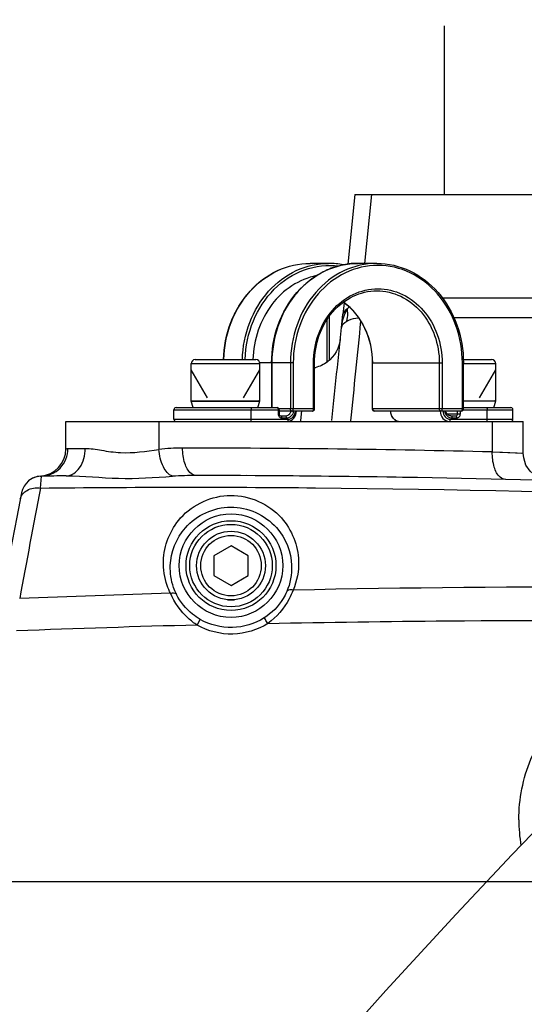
# Model space of a CAD drawing. Header units: millimetres. Extents: x 0 to 11890, y 0 to 8410.
# Tile 120 of 137: x 7379 to 7452, y 6648 to 6791. Entities that reach past the tile are written whole.
import ezdxf

# ---------------------------------------------------------------- set-up
doc = ezdxf.new("R2010")
doc.units = ezdxf.units.MM
doc.header["$LTSCALE"] = 653.95
doc.linetypes.add('CENTER', pattern=[0.6, 0.375, -0.075, 0.075, -0.075])
doc.layers.get('0').update_dxf_attribs({"linetype": 'CONTINUOUS'})
for name, color, linetype in [('204102000001_DXF_AXIS', 7, 'CONTINUOUS'), ('304102000018DXF_CONTINUOUS_LINE', 7, 'CONTINUOUS'), ('304102000019DXF_CONTINUOUS_LINE', 7, 'CONTINUOUS'), ('304104000697DXF_CONTINUOUS_LINE', 7, 'CONTINUOUS'), ('304109000014DXF_CONTINUOUS_LINE', 7, 'CONTINUOUS'), ('501023000078DXF_CONTINUOUS_LINE', 7, 'CONTINUOUS'), ('501023000089DXF_CONTINUOUS_LINE', 7, 'CONTINUOUS'), ('504021000002DXF_CONTINUOUS_LINE', 7, 'CONTINUOUS'), ('604006000006DXF_CONTINUOUS_LINE', 7, 'CONTINUOUS'), ('626001000001DXF_CONTINUOUS_LINE', 7, 'CONTINUOUS'), ('QJR6-2000HBUDXF_CONTINUOUS_LINE', 7, 'CONTINUOUS'), ('ZUIDAYUNDONGDXF_CONTINUOUS_LINE', 7, 'CONTINUOUS'), ('ZUIDAYUNDONGFANWEIDXF_DIMENSION', 7, 'CONTINUOUS')]:
    doc.layers.add(name, color=color, linetype=linetype)
doc.styles.get("Standard").update_dxf_attribs({"font": 'txt', "width": 0.7})
doc.dimstyles.new('DIMSTYLE_2', dxfattribs={"dimtxt": 120, "dimasz": 60, "dimexe": 1, "dimexo": 0, "dimgap": 3, "dimtad": 1, "dimdsep": 46, "dimtxsty": 'Standard', "dimblk": '_FILLED', "dimblk1": '_FILLED', "dimblk2": '_FILLED', "dimcen": 0.09, "dimclrt": 5, "dimazin": 2, "dimtp": 1.2, "dimtm": 1.2, "dimtfac": 1, "dimtofl": 0, "dimtmove": 0, "dimatfit": 3, "dimldrblk": '_FILLED', "dimfxl": 0, "dimtolj": 1, "dimarcsym": 0})
doc.dimstyles.new('DIMSTYLE_3', dxfattribs={"dimtxt": 120, "dimasz": 60, "dimexe": 1, "dimexo": 0, "dimgap": 3, "dimtad": 1, "dimdsep": 46, "dimtxsty": 'Standard', "dimblk": '_FILLED', "dimblk1": '_FILLED', "dimblk2": '_FILLED', "dimcen": 0.09, "dimclrt": 5, "dimazin": 2, "dimtp": 0.5, "dimtm": 0.5, "dimtfac": 1, "dimtofl": 0, "dimtmove": 0, "dimatfit": 3, "dimldrblk": '_FILLED', "dimfxl": 0, "dimtolj": 1, "dimarcsym": 0})
doc.dimstyles.new('DIMSTYLE_5', dxfattribs={"dimtxt": 120, "dimasz": 60, "dimexe": 1, "dimexo": 0, "dimgap": 3, "dimtad": 1, "dimdec": 0, "dimdsep": 46, "dimtxsty": 'Standard', "dimblk": '_FILLED', "dimblk1": '_FILLED', "dimblk2": '_FILLED', "dimcen": 0.09, "dimclrt": 5, "dimazin": 2, "dimtp": 1.2, "dimtm": 1.2, "dimtfac": 1, "dimtdec": 0, "dimtofl": 0, "dimtmove": 0, "dimatfit": 3, "dimldrblk": '_FILLED', "dimfxl": 0, "dimtolj": 1, "dimarcsym": 0})
doc.dimstyles.new('DIMSTYLE_9', dxfattribs={"dimtxt": 120, "dimasz": 60, "dimexe": 1, "dimexo": 0, "dimgap": 3, "dimtad": 0, "dimtih": 1, "dimtoh": 1, "dimdec": 0, "dimdsep": 46, "dimtxsty": 'Standard', "dimblk": '_FILLED', "dimblk1": '_FILLED', "dimblk2": '_FILLED', "dimcen": 0.09, "dimclrt": 5, "dimazin": 2, "dimtp": 2, "dimtm": 2, "dimtfac": 1, "dimtdec": 0, "dimtofl": 0, "dimtmove": 0, "dimatfit": 3, "dimldrblk": '_FILLED', "dimfxl": 0, "dimtolj": 1, "dimarcsym": 0})

# ---------------------------------------------------------------- blocks, each defined once
blk = doc.blocks.new('_FILLED')
at = {"color": 0, "linetype": 'ByBlock'}
blk.add_solid([(0, 0), (-1, 0.1667), (-1, -0.1667)], dxfattribs=at)
blk = doc.blocks.new('*D2')
at = {"layer": 'ZUIDAYUNDONGFANWEIDXF_DIMENSION', "color": 2, "linetype": 'Continuous'}
for p, q in [((7291.47, 6503.74), (7291.47, 6937.27)), ((8336.47, 6739.44), (8336.47, 6937.27)), ((7291.47, 6927.27), (7813.97, 6927.27)), ((8336.47, 6927.27), (7813.97, 6927.27))]:
    blk.add_line(p, q, dxfattribs=at)
at = {"layer": 'ZUIDAYUNDONGFANWEIDXF_DIMENSION', "color": 2, "linetype": 'Continuous', "xscale": 60, "yscale": 60, "zscale": 60, "rotation": 180}
blk.add_blockref('_FILLED', (7291.47, 6927.27), dxfattribs=at)
at = {"layer": 'ZUIDAYUNDONGFANWEIDXF_DIMENSION', "color": 2, "linetype": 'Continuous', "xscale": 60, "yscale": 60, "zscale": 60}
blk.add_blockref('_FILLED', (8336.47, 6927.27), dxfattribs=at)
blk = doc.blocks.new('*D3')
at = {"layer": 'ZUIDAYUNDONGFANWEIDXF_DIMENSION', "color": 2, "linetype": 'Continuous'}
for p, q in [((7101.47, 5463.74), (7101.47, 6937.27)), ((7291.47, 6503.74), (7291.47, 6937.27)), ((7101.47, 6927.27), (6805.23, 6927.27)), ((6805.23, 6927.27), (7196.47, 6927.27)), ((7411.47, 6927.27), (7196.47, 6927.27)), ((7291.47, 6927.27), (7411.47, 6927.27))]:
    blk.add_line(p, q, dxfattribs=at)
at = {"layer": 'ZUIDAYUNDONGFANWEIDXF_DIMENSION', "color": 2, "linetype": 'Continuous', "xscale": 60, "yscale": 60, "zscale": 60}
blk.add_blockref('_FILLED', (7101.47, 6927.27), dxfattribs=at)
at = {"layer": 'ZUIDAYUNDONGFANWEIDXF_DIMENSION', "color": 2, "linetype": 'Continuous', "xscale": 60, "yscale": 60, "zscale": 60, "rotation": 180}
blk.add_blockref('_FILLED', (7291.47, 6927.27), dxfattribs=at)
blk = doc.blocks.new('*D7')
at = {"layer": 'ZUIDAYUNDONGFANWEIDXF_DIMENSION', "color": 2, "linetype": 'Continuous'}
for p, q in [((7880.46, 6795.21), (6197.14, 6795.21)), ((6207.14, 6795.21), (6207.14, 6021.97)), ((6207.14, 5248.74), (6207.14, 6021.97)), ((6969.62, 5248.74), (6197.14, 5248.74))]:
    blk.add_line(p, q, dxfattribs=at)
at = {"layer": 'ZUIDAYUNDONGFANWEIDXF_DIMENSION', "color": 2, "linetype": 'Continuous', "xscale": 60, "yscale": 60, "zscale": 60}
for p, rotation in [((6207.14, 6795.21), 90), ((6207.14, 5248.74), 270)]:
    blk.add_blockref('_FILLED', p, dxfattribs=dict(at, rotation=rotation))
blk = doc.blocks.new('*D17')
at = {"layer": 'ZUIDAYUNDONGFANWEIDXF_DIMENSION', "color": 2, "linetype": 'Continuous'}
blk.add_line((7291.47, 7528.08), (9407.13, 7528.08), dxfattribs=at)

msp = doc.modelspace()

# ---------------------------------------------------------------- linework, layer by layer
at = {"layer": '204102000001_DXF_AXIS', "color": 7, "linetype": 'CENTER'}
msp.add_line((7323.426, 6665.735), (8277.732, 6665.735), dxfattribs=at)
at = {"layer": '304102000018DXF_CONTINUOUS_LINE', "color": 7, "linetype": 'Continuous'}
for p, q in [((7385.466, 6728.744), (7385.466, 6732.735)), ((7385.466, 6732.735), (7451.963, 6732.735)), ((7451.963, 6728.114), (7451.963, 6732.735)), ((7381.758, 6724.755), (7381.915, 6724.761))]:
    msp.add_line(p, q, dxfattribs=at)
at = {"layer": '304102000018DXF_CONTINUOUS_LINE', "color": 9, "linetype": 'Continuous'}
for p, q in [((7398.966, 6732.735), (7398.966, 6728.662)), ((7447.463, 6732.735), (7447.463, 6728.28)), ((7385.75, 6728.76), (7388.244, 6728.792)), ((7447.463, 6728.28), (7448.942, 6728.228)), ((7447.463, 6728.28), (7451.963, 6728.114)), ((7381.757, 6723.031), (7381.915, 6724.761)), ((7404.524, 6703.083), (7404.994, 6703.903))]:
    msp.add_line(p, q, dxfattribs=at)
msp.add_lwpolyline([(7448.942, 6728.228), (7451.096, 6728.148), (7451.701, 6728.124)], dxfattribs=at)
at = {"layer": '304102000018DXF_CONTINUOUS_LINE', "color": 7, "linetype": 'Continuous'}
msp.add_lwpolyline([(7455.849, 6724.116), (7454.775, 6724.295), (7453.788, 6724.757), (7452.963, 6725.468), (7452.36, 6726.376), (7452.025, 6727.413), (7451.963, 6728.114)], dxfattribs=at)
at = {"layer": '304102000018DXF_CONTINUOUS_LINE', "color": 9, "linetype": 'Continuous'}
for radius in [7.534, 6.534]:
    msp.add_circle((7409.466, 6711.735), radius, dxfattribs=at)
at = {"layer": '304102000018DXF_CONTINUOUS_LINE', "color": 7, "linetype": 'Continuous'}
for centre, radius, start, end in [((7381.466, 6728.744), 4, 273.92068, 360), ((7381.944, 6721.761), 3, 90.55934, 169.04937), ((7401.439, 4724.856), 2000, 90.456331, 90.559332), ((7401.439, 4724.856), 2000, 85.985482, 89.914646), ((9342.581, 6342.403), 2000, 169.049339, 172.33706)]:
    msp.add_arc(centre, radius, start, end, dxfattribs=at)
at = {"layer": '304102000018DXF_CONTINUOUS_LINE', "color": 9, "linetype": 'Continuous'}
for centre, radius, start, end in [((7402.367, 6698.587), 30.266, 89.89126, 96.45242), ((7399.438, 4724.794), 2004.062, 88.626847, 89.914627), ((7404.327, 6675.129), 49.725, 89.89491, 93.88427), ((9374.239, 6341.44), 2028.694, 169.158273, 169.620823), ((7460.231, 4722.191), 1986.414, 88.337767, 91.20406), ((7460.223, 4722.487), 1986.118, 91.71854, 92.35125), ((7456.623, 4688.962), 2014.795, 91.481725, 92.228613), ((7474.408, 6674.748), 23.089, 180.01004, 189.36596)]:
    msp.add_arc(centre, radius, start, end, dxfattribs=at)
for points, knots in [([(7381.915, 6724.761), (7382.902, 6724.77), (7384.965, 6725.664), (7385.75, 6727.75), (7385.75, 6728.76)], [0, 0, 0, 0, 0.4943585, 1, 1, 1, 1]), ([(7385.466, 6728.744), (7385.464, 6728.721), (7385.621, 6728.794), (7385.679, 6728.759), (7385.75, 6728.76)], [0, 0, 0, 0, 0.2517553, 1, 1, 1, 1]), ([(7385.51, 6724.792), (7386.267, 6724.798), (7387.905, 6726.014), (7388.248, 6727.816), (7388.244, 6728.792)], [0, 0, 0, 0, 0.4366497, 1, 1, 1, 1]), ([(7388.244, 6728.792), (7389.042, 6728.801), (7390.754, 6728.499), (7394.312, 6727.955), (7397.125, 6728.36), (7398.966, 6728.662)], [0, 0, 0, 0, 0.2220991, 0.4807554, 1, 1, 1, 1]), ([(7400.959, 6724.739), (7400.363, 6724.939), (7399.372, 6726.319), (7399.041, 6727.78), (7398.966, 6728.662)], [0, 0, 0, 0, 0.4151127, 1, 1, 1, 1]), ([(7404.418, 6724.854), (7404.144, 6724.854), (7403.312, 6725.26), (7402.606, 6726.79), (7402.424, 6728.105), (7402.424, 6728.854)], [0, 0, 0, 0, 0.1717659, 0.5313754, 1, 1, 1, 1]), ([(7449.367, 6724.282), (7449.095, 6724.288), (7448.279, 6724.705), (7447.606, 6726.233), (7447.45, 6727.538), (7447.463, 6728.28)], [0, 0, 0, 0, 0.1719927, 0.531243, 1, 1, 1, 1]), ([(7385.51, 6724.792), (7388.048, 6724.813), (7393.19, 6724.197), (7398.349, 6724.561), (7400.959, 6724.739)], [0, 0, 0, 0, 0.4924818, 1, 1, 1, 1]), ([(7378.831, 6721.463), (7378.93, 6721.976), (7379.859, 6722.969), (7381.102, 6723.09), (7381.757, 6723.031)], [0, 0, 0, 0, 0.4427124, 1, 1, 1, 1]), ([(7381.757, 6723.031), (7395.091, 6723.177), (7448.373, 6723.228), (7501.656, 6721.133), (7541.505, 6718.358)], [0, 0, 0, 0, 0.2502852, 1, 1, 1, 1]), ([(7399.642, 6712.396), (7399.712, 6714.648), (7401.662, 6719.666), (7409.444, 6723.188), (7417.271, 6719.702), (7419.231, 6714.654), (7419.3, 6712.4)], [0, 0, 0, 0, 0.2285133, 0.4986598, 0.7712309, 1, 1, 1, 1]), ([(7400.639, 6711.735), (7400.707, 6713.716), (7402.443, 6718.188), (7409.434, 6721.366), (7416.465, 6718.22), (7418.215, 6713.719), (7418.284, 6711.735)], [0, 0, 0, 0, 0.225095, 0.4983733, 0.774617, 1, 1, 1, 1]), ([(7400.659, 6707.712), (7400.476, 6708.084), (7399.854, 6709.568), (7399.605, 6711.205), (7399.642, 6712.396)], [0, 0, 0, 0, 0.2581019, 1, 1, 1, 1]), ([(7401.541, 6707.541), (7401.376, 6707.876), (7400.821, 6709.205), (7400.602, 6710.67), (7400.639, 6711.735)], [0, 0, 0, 0, 0.2591672, 1, 1, 1, 1]), ([(7400.659, 6707.712), (7400.752, 6707.739), (7401.044, 6707.802), (7401.433, 6707.724), (7401.541, 6707.541)], [0, 0, 0, 0, 0.3118757, 1, 1, 1, 1]), ([(7404.524, 6703.083), (7404.074, 6703.377), (7402.47, 6704.626), (7401.259, 6706.349), (7400.659, 6707.712)], [0, 0, 0, 0, 0.2653356, 1, 1, 1, 1]), ([(7404.994, 6703.903), (7404.603, 6704.127), (7403.203, 6705.072), (7402.087, 6706.433), (7401.541, 6707.541)], [0, 0, 0, 0, 0.2671692, 1, 1, 1, 1]), ([(7417.57, 6707.946), (7417.42, 6707.599), (7416.642, 6706.09), (7415.39, 6704.827), (7414.278, 6704.12)], [0, 0, 0, 0, 0.2228021, 1, 1, 1, 1]), ([(7418.49, 6708.167), (7418.328, 6707.735), (7417.497, 6705.877), (7416.12, 6704.246), (7414.844, 6703.323)], [0, 0, 0, 0, 0.2263761, 1, 1, 1, 1]), ([(7418.49, 6708.167), (7418.393, 6708.192), (7418.082, 6708.25), (7417.674, 6708.146), (7417.57, 6707.946)], [0, 0, 0, 0, 0.3095002, 1, 1, 1, 1]), ([(7414.844, 6703.323), (7413.337, 6702.366), (7409.73, 6701.255), (7406.075, 6702.196), (7404.524, 6703.083)], [0, 0, 0, 0, 0.4997782, 1, 1, 1, 1]), ([(7414.278, 6704.12), (7412.922, 6703.26), (7409.678, 6702.26), (7406.389, 6703.106), (7404.994, 6703.903)], [0, 0, 0, 0, 0.4997344, 1, 1, 1, 1]), ([(7414.844, 6703.323), (7414.722, 6703.514), (7414.512, 6703.71), (7414.377, 6704.118), (7414.278, 6704.12)], [0, 0, 0, 0, 0.6948479, 1, 1, 1, 1]), ([(7414.844, 6703.323), (7423.546, 6703.504), (7458.314, 6704), (7493.095, 6703.596), (7519.15, 6702.79)], [0, 0, 0, 0, 0.2503212, 1, 1, 1, 1]), ([(7451.319, 6674.744), (7451.319, 6677.741), (7452.518, 6683.799), (7457.637, 6691.452), (7465.293, 6696.575), (7474.324, 6698.375), (7483.361, 6696.581), (7491.027, 6691.455), (7496.147, 6683.796), (7497.345, 6677.738), (7497.345, 6674.743)], [0, 0, 0, 0, 0.1251253, 0.2501215, 0.3750001, 0.4998609, 0.6248041, 0.74986, 0.8749484, 1, 1, 1, 1])]:
    msp.add_open_spline(points, degree=3, knots=knots, dxfattribs=at)
for points in [[(7418.284, 6711.735), (7418.328, 6710.451), (7418.079, 6709.126), (7417.57, 6707.946)], [(7419.3, 6712.4), (7419.344, 6710.964), (7419.061, 6709.485), (7418.49, 6708.167)]]:
    msp.add_open_spline(points, degree=3, dxfattribs=at)
at = {"layer": '304102000019DXF_CONTINUOUS_LINE', "color": 7, "linetype": 'Continuous'}
for p, q in [((7427.488, 6765.735), (7426.466, 6755.612)), ((7427.488, 6765.735), (7520.466, 6765.735)), ((7425.9, 6750.004), (7425.733, 6748.357))]:
    msp.add_line(p, q, dxfattribs=at)
at = {"layer": '304102000019DXF_CONTINUOUS_LINE', "color": 9, "linetype": 'Continuous'}
for p, q in [((7429.874, 6765.735), (7428.865, 6755.735)), ((7440.189, 6750.727), (7475.241, 6750.727)), ((7441.849, 6747.841), (7475.241, 6747.841)), ((7419.722, 6734.302), (7419.552, 6732.789))]:
    msp.add_line(p, q, dxfattribs=at)
for centre, radius, start, end in [((7430.198, 6746.872), 4.41, 144.71517, 149.81173), ((2639.523, 7226.993), 4812.803, 354.106278, 354.280083)]:
    msp.add_arc(centre, radius, start, end, dxfattribs=at)
at = {"layer": '304102000019DXF_CONTINUOUS_LINE', "color": 7, "linetype": 'Continuous'}
for centre, radius, start, end in [((2949.344, 7208.712), 4500, 353.929615, 354.128309), ((7420.42, 6745.609), 5.222, 283.2975, 284.29823), ((7381.944, 6721.761), 3, 93.52904, 129.80435), ((7401.439, 4724.856), 2000, 89.082501, 89.706865)]:
    msp.add_arc(centre, radius, start, end, dxfattribs=at)
at = {"layer": '304102000019DXF_CONTINUOUS_LINE', "color": 9, "linetype": 'Continuous'}
for points in [[(7426.386, 6749.09), (7426.09, 6748.951), (7425.767, 6748.683), (7425.734, 6748.358)], [(7425.528, 6746.355), (7425.61, 6747.14), (7425.811, 6747.927), (7426.149, 6748.64)], [(7425.528, 6746.356), (7425.57, 6746.762), (7425.934, 6747.113), (7426.288, 6747.315)], [(7426.288, 6747.315), (7426.412, 6747.672), (7426.454, 6748.059), (7426.447, 6748.437)]]:
    msp.add_open_spline(points, degree=3, dxfattribs=at)
for points, knots in [([(7426.149, 6748.64), (7426.186, 6748.718), (7426.262, 6748.87), (7426.348, 6749.019), (7426.392, 6749.092)], [0, 0, 0, 0, 0.5003893, 1, 1, 1, 1]), ([(7426.447, 6748.437), (7426.445, 6748.544), (7426.433, 6748.764), (7426.406, 6748.983), (7426.39, 6749.095)], [0, 0, 0, 0, 0.4883406, 1, 1, 1, 1]), ([(7426.288, 6747.315), (7426.392, 6747.374), (7426.928, 6747.636), (7427.524, 6747.752), (7427.996, 6747.806)], [0, 0, 0, 0, 0.2014993, 1, 1, 1, 1])]:
    msp.add_open_spline(points, degree=3, knots=knots, dxfattribs=at)
at = {"layer": '304102000019DXF_CONTINUOUS_LINE', "color": 7, "linetype": 'Continuous'}
for points in [[(7425.359, 6744.718), (7425.228, 6743.457), (7424.506, 6742.167), (7423.494, 6741.403)], [(7423.494, 6741.403), (7422.968, 6741.006), (7422.348, 6740.712), (7421.709, 6740.549)]]:
    msp.add_open_spline(points, degree=3, dxfattribs=at)
at = {"layer": '304104000697DXF_CONTINUOUS_LINE', "color": 4, "linetype": 'Continuous'}
msp.add_line((7440.466, 6790.293), (7440.466, 6765.736), dxfattribs=at)
at = {"layer": '304109000014DXF_CONTINUOUS_LINE', "color": 7, "linetype": 'Continuous'}
for p, q in [((7423.666, 6755.735), (7420.966, 6755.735)), ((7430.666, 6755.735), (7427.966, 6755.735)), ((7415.368, 6741.235), (7415.368, 6734.735)), ((7421.613, 6734.535), (7421.613, 6741.235)), ((7430.019, 6734.535), (7430.019, 6741.235)), ((7443.263, 6734.535), (7443.263, 6741.235)), ((7401.169, 6733.035), (7401.169, 6734.435)), ((7401.469, 6734.735), (7416.166, 6734.735)), ((7416.466, 6734.435), (7416.466, 6733.835)), ((7443.263, 6734.735), (7450.163, 6734.735)), ((7450.463, 6733.035), (7450.463, 6734.435)), ((7421.313, 6734.235), (7416.466, 6734.235)), ((7416.685, 6733.535), (7417.378, 6733.535)), ((7442.963, 6734.235), (7430.319, 6734.235)), ((7441.454, 6733.535), (7442.146, 6733.535))]:
    msp.add_line(p, q, dxfattribs=at)
at = {"layer": '304109000014DXF_CONTINUOUS_LINE', "color": 9, "linetype": 'Continuous'}
for p, q in [((7418.518, 6741.235), (7413.655, 6741.235)), ((7415.408, 6741.235), (7415.408, 6734.735)), ((7418.108, 6741.235), (7418.108, 6734.535)), ((7418.518, 6741.235), (7418.518, 6734.535)), ((7421.463, 6734.535), (7421.463, 6741.245)), ((7421.463, 6741.235), (7421.463, 6741.245)), ((7421.463, 6741.235), (7421.613, 6741.235)), ((7430.019, 6741.235), (7440.169, 6741.235)), ((7430.059, 6734.535), (7430.059, 6741.235)), ((7439.759, 6741.235), (7439.759, 6734.535)), ((7440.169, 6741.235), (7440.169, 6734.535)), ((7443.113, 6734.535), (7443.113, 6741.235)), ((7443.113, 6741.235), (7443.263, 6741.235)), ((7401.169, 6734.435), (7416.466, 6734.435)), ((7412.419, 6733.035), (7412.419, 6734.435)), ((7416.316, 6734.435), (7416.316, 6733.835)), ((7421.613, 6734.535), (7416.444, 6734.535)), ((7443.263, 6734.535), (7430.019, 6734.535)), ((7443.243, 6734.435), (7450.463, 6734.435)), ((7446.713, 6733.035), (7446.713, 6734.435)), ((7401.169, 6733.035), (7417.788, 6733.035)), ((7416.466, 6733.835), (7416.316, 6733.835)), ((7416.835, 6733.235), (7417.528, 6733.235)), ((7440.867, 6733.835), (7442.816, 6733.835)), ((7441.344, 6733.035), (7450.463, 6733.035)), ((7441.604, 6733.235), (7442.296, 6733.235)), ((7442.406, 6733.835), (7442.406, 6734.235)), ((7442.816, 6733.835), (7442.816, 6734.235))]:
    msp.add_line(p, q, dxfattribs=at)
for centre, radius, start, end in [((7428.305, 6743.887), 11.913, 115.72537, 121.90017), ((7428.156, 6744.189), 11.576, 112.16823, 115.70878), ((7428.073, 6744.394), 11.355, 106.53346, 112.17247), ((7428.008, 6744.609), 11.13, 102.38137, 106.52409), ((7427.981, 6744.728), 11.008, 97.06604, 102.38017), ((7427.967, 6744.832), 10.903, 90.00535, 97.05802), ((7428.714, 6743.275), 12.649, 124.59601, 131.52257), ((7428.462, 6743.629), 12.214, 121.88732, 124.56799), ((7429.301, 6742.64), 13.514, 133.1288, 141.06042), ((7428.947, 6743.004), 13.006, 131.49891, 133.08606), ((7429.59, 6742.396), 13.892, 141.02588, 141.27502), ((7441.614, 6734.235), 1.719, 180.00005, 180.39493), ((7434.025, 6733.954), 1.225, 240.34414, 242.8787), ((7434.009, 6733.92), 1.187, 242.84298, 254.13609), ((7433.995, 6733.877), 1.141, 254.19938, 269.92275)]:
    msp.add_arc(centre, radius, start, end, dxfattribs=at)
at = {"layer": '304109000014DXF_CONTINUOUS_LINE', "color": 7, "linetype": 'Continuous'}
for centre, radius, start, end in [((7423.661, 6744.707), 11.028, 78.71146, 89.97338), ((7401.469, 6734.435), 0.3, 90, 180), ((7416.166, 6734.435), 0.3, 0, 90), ((7421.313, 6734.535), 0.3, 270, 360), ((7430.319, 6734.535), 0.3, 180, 270), ((7442.963, 6734.535), 0.3, 270, 360), ((7450.163, 6734.435), 0.3, 0, 90), ((7401.469, 6733.035), 0.3, 180, 270), ((7450.163, 6733.035), 0.3, 270, 360)]:
    msp.add_arc(centre, radius, start, end, dxfattribs=at)
for points, knots in [([(7408.376, 6741.736), (7408.431, 6743.566), (7409.136, 6747.176), (7411.894, 6751.806), (7416.016, 6754.973), (7419.351, 6755.735), (7420.966, 6755.735)], [0, 0, 0, 0, 0.2656324, 0.5220716, 0.7656783, 1, 1, 1, 1]), ([(7415.368, 6741.235), (7415.368, 6743.11), (7415.994, 6746.828), (7418.723, 6751.631), (7422.9, 6754.936), (7426.314, 6755.735), (7427.966, 6755.735)], [0, 0, 0, 0, 0.2656135, 0.5223321, 0.7659807, 1, 1, 1, 1]), ([(7430.666, 6755.735), (7432.317, 6755.735), (7435.731, 6754.936), (7439.908, 6751.631), (7442.637, 6746.828), (7443.263, 6743.11), (7443.263, 6741.235)], [0, 0, 0, 0, 0.2340193, 0.4776679, 0.7343865, 1, 1, 1, 1]), ([(7421.888, 6753.941), (7420.631, 6753.687), (7418.145, 6752.644), (7415.182, 6749.806), (7413.215, 6746.033), (7412.701, 6743.181), (7412.653, 6741.736)], [0, 0, 0, 0, 0.23438, 0.4792504, 0.73574, 1, 1, 1, 1]), ([(7421.613, 6741.235), (7421.613, 6742.597), (7422.065, 6745.293), (7424.032, 6748.771), (7427.034, 6751.158), (7429.484, 6751.735), (7430.666, 6751.735)], [0, 0, 0, 0, 0.2673418, 0.5249207, 0.7679273, 1, 1, 1, 1]), ([(7425.83, 6750.09), (7427.14, 6749.122), (7429.306, 6746.359), (7430.019, 6742.96), (7430.019, 6741.235)], [0, 0, 0, 0, 0.4856993, 1, 1, 1, 1]), ([(7416.466, 6733.835), (7416.466, 6733.792), (7416.482, 6733.664), (7416.598, 6733.535), (7416.685, 6733.535)], [0, 0, 0, 0, 0.333482, 1, 1, 1, 1]), ([(7417.638, 6732.735), (7417.989, 6732.735), (7418.732, 6733.1), (7418.977, 6733.861), (7418.977, 6734.235)], [0, 0, 0, 0, 0.4840992, 1, 1, 1, 1]), ([(7432.655, 6734.235), (7432.655, 6733.861), (7432.9, 6733.1), (7433.643, 6732.735), (7433.994, 6732.735)], [0, 0, 0, 0, 0.515902, 1, 1, 1, 1]), ([(7441.454, 6733.535), (7441.282, 6733.535), (7440.906, 6733.693), (7440.717, 6734.042), (7440.666, 6734.235)], [0, 0, 0, 0, 0.4615374, 1, 1, 1, 1])]:
    msp.add_open_spline(points, degree=3, knots=knots, dxfattribs=at)
at = {"layer": '304109000014DXF_CONTINUOUS_LINE', "color": 9, "linetype": 'Continuous'}
for points, knots in [([(7408.416, 6741.736), (7408.471, 6743.569), (7409.176, 6747.181), (7411.928, 6751.811), (7416.036, 6754.974), (7419.358, 6755.735), (7420.966, 6755.735)], [0, 0, 0, 0, 0.2663522, 0.5231352, 0.76647, 1, 1, 1, 1]), ([(7411.116, 6741.738), (7411.171, 6743.57), (7411.876, 6747.182), (7414.629, 6751.811), (7418.736, 6754.974), (7422.059, 6755.735), (7423.666, 6755.735)], [0, 0, 0, 0, 0.2663522, 0.5231341, 0.7664689, 1, 1, 1, 1]), ([(7411.526, 6741.736), (7411.585, 6743.652), (7412.365, 6747.423), (7415.417, 6752.151), (7419.93, 6755.149), (7423.471, 6755.56), (7425.132, 6755.354)], [0, 0, 0, 0, 0.2674251, 0.5240843, 0.76638, 1, 1, 1, 1]), ([(7430.666, 6755.735), (7429.022, 6755.735), (7425.621, 6754.937), (7421.457, 6751.635), (7418.734, 6746.833), (7418.108, 6743.112), (7418.108, 6741.235)], [0, 0, 0, 0, 0.2332174, 0.4765999, 0.7336728, 1, 1, 1, 1]), ([(7443.113, 6741.235), (7443.113, 6743.073), (7442.5, 6746.717), (7439.835, 6751.42), (7435.751, 6754.653), (7430.816, 6755.818), (7425.881, 6754.653), (7421.796, 6751.42), (7419.131, 6746.717), (7418.518, 6743.073), (7418.518, 6741.235)], [0, 0, 0, 0, 0.1331635, 0.2617, 0.3833912, 0.5, 0.6166088, 0.7383, 0.8668365, 1, 1, 1, 1]), ([(7421.463, 6741.245), (7421.464, 6742.643), (7421.932, 6745.413), (7423.961, 6748.987), (7427.068, 6751.443), (7430.82, 6752.326), (7434.572, 6751.439), (7437.677, 6748.98), (7439.703, 6745.403), (7440.169, 6742.633), (7440.169, 6741.235)], [0, 0, 0, 0, 0.1331608, 0.2616879, 0.3833707, 0.4999781, 0.6165924, 0.7382911, 0.8668335, 1, 1, 1, 1]), ([(7430.666, 6751.735), (7431.856, 6751.735), (7434.319, 6751.157), (7437.334, 6748.766), (7439.306, 6745.289), (7439.759, 6742.594), (7439.759, 6741.235)], [0, 0, 0, 0, 0.2332175, 0.4765999, 0.7336735, 1, 1, 1, 1]), ([(7418.752, 6751.087), (7417.669, 6749.737), (7415.973, 6746.563), (7415.408, 6743.022), (7415.408, 6741.235)], [0, 0, 0, 0, 0.4919343, 1, 1, 1, 1]), ([(7430.059, 6741.235), (7430.059, 6742.96), (7429.342, 6746.364), (7427.166, 6749.125), (7425.849, 6750.092)], [0, 0, 0, 0, 0.5135914, 1, 1, 1, 1]), ([(7412.269, 6734.735), (7412.289, 6734.735), (7412.403, 6734.677), (7412.419, 6734.533), (7412.419, 6734.435)], [0, 0, 0, 0, 0.1745141, 1, 1, 1, 1]), ([(7416.166, 6734.735), (7416.186, 6734.735), (7416.3, 6734.677), (7416.316, 6734.533), (7416.316, 6734.435)], [0, 0, 0, 0, 0.1744801, 1, 1, 1, 1]), ([(7418.368, 6734.235), (7418.3, 6734.235), (7418.155, 6734.31), (7418.108, 6734.46), (7418.108, 6734.535)], [0, 0, 0, 0, 0.4747126, 1, 1, 1, 1]), ([(7418.368, 6734.235), (7418.389, 6734.235), (7418.503, 6734.293), (7418.518, 6734.438), (7418.518, 6734.535)], [0, 0, 0, 0, 0.1745238, 1, 1, 1, 1]), ([(7421.313, 6734.235), (7421.333, 6734.235), (7421.447, 6734.293), (7421.463, 6734.438), (7421.463, 6734.535)], [0, 0, 0, 0, 0.1745234, 1, 1, 1, 1]), ([(7440.019, 6734.235), (7439.951, 6734.235), (7439.805, 6734.31), (7439.759, 6734.46), (7439.759, 6734.535)], [0, 0, 0, 0, 0.4747126, 1, 1, 1, 1]), ([(7440.019, 6734.235), (7440.039, 6734.235), (7440.154, 6734.293), (7440.169, 6734.438), (7440.169, 6734.535)], [0, 0, 0, 0, 0.1745238, 1, 1, 1, 1]), ([(7442.963, 6734.235), (7442.984, 6734.235), (7443.098, 6734.293), (7443.113, 6734.438), (7443.113, 6734.535)], [0, 0, 0, 0, 0.1745234, 1, 1, 1, 1]), ([(7446.563, 6734.735), (7446.584, 6734.735), (7446.698, 6734.677), (7446.713, 6734.533), (7446.713, 6734.435)], [0, 0, 0, 0, 0.1745141, 1, 1, 1, 1]), ([(7412.419, 6733.035), (7412.419, 6732.997), (7412.411, 6732.89), (7412.346, 6732.735), (7412.269, 6732.735)], [0, 0, 0, 0, 0.3327926, 1, 1, 1, 1]), ([(7416.316, 6733.835), (7416.316, 6733.685), (7416.408, 6733.384), (7416.699, 6733.235), (7416.835, 6733.235)], [0, 0, 0, 0, 0.5253159, 1, 1, 1, 1]), ([(7416.685, 6733.535), (7416.706, 6733.535), (7416.82, 6733.477), (7416.835, 6733.333), (7416.835, 6733.235)], [0, 0, 0, 0, 0.1745141, 1, 1, 1, 1]), ([(7417.378, 6733.535), (7417.561, 6733.535), (7417.949, 6733.69), (7418.152, 6734.044), (7418.204, 6734.235)], [0, 0, 0, 0, 0.4790936, 1, 1, 1, 1]), ([(7417.378, 6733.535), (7417.399, 6733.535), (7417.513, 6733.477), (7417.528, 6733.333), (7417.528, 6733.235)], [0, 0, 0, 0, 0.1745141, 1, 1, 1, 1]), ([(7417.528, 6733.235), (7417.779, 6733.235), (7418.314, 6733.462), (7418.568, 6733.967), (7418.624, 6734.235)], [0, 0, 0, 0, 0.47784, 1, 1, 1, 1]), ([(7417.788, 6733.035), (7417.788, 6732.997), (7417.78, 6732.89), (7417.715, 6732.735), (7417.638, 6732.735)], [0, 0, 0, 0, 0.3327926, 1, 1, 1, 1]), ([(7417.788, 6733.035), (7418.059, 6733.035), (7418.642, 6733.333), (7418.827, 6733.935), (7418.827, 6734.235)], [0, 0, 0, 0, 0.4746836, 1, 1, 1, 1]), ([(7433.419, 6732.89), (7433.198, 6733.016), (7432.819, 6733.427), (7432.695, 6733.963), (7432.695, 6734.235)], [0, 0, 0, 0, 0.4839182, 1, 1, 1, 1]), ([(7439.895, 6734.223), (7439.897, 6733.85), (7440.132, 6733.104), (7440.856, 6732.735), (7441.194, 6732.735)], [0, 0, 0, 0, 0.5252098, 1, 1, 1, 1]), ([(7440.305, 6734.235), (7440.305, 6733.935), (7440.49, 6733.334), (7441.072, 6733.035), (7441.344, 6733.035)], [0, 0, 0, 0, 0.5252877, 1, 1, 1, 1]), ([(7440.508, 6734.235), (7440.563, 6733.967), (7440.817, 6733.462), (7441.353, 6733.235), (7441.604, 6733.235)], [0, 0, 0, 0, 0.5221271, 1, 1, 1, 1]), ([(7441.344, 6733.035), (7441.344, 6732.997), (7441.336, 6732.89), (7441.271, 6732.735), (7441.194, 6732.735)], [0, 0, 0, 0, 0.3327926, 1, 1, 1, 1]), ([(7441.454, 6733.535), (7441.474, 6733.535), (7441.588, 6733.477), (7441.604, 6733.333), (7441.604, 6733.235)], [0, 0, 0, 0, 0.1745141, 1, 1, 1, 1]), ([(7442.146, 6733.535), (7442.214, 6733.535), (7442.36, 6733.61), (7442.406, 6733.76), (7442.406, 6733.835)], [0, 0, 0, 0, 0.4746814, 1, 1, 1, 1]), ([(7442.146, 6733.535), (7442.167, 6733.535), (7442.281, 6733.477), (7442.296, 6733.333), (7442.296, 6733.235)], [0, 0, 0, 0, 0.1745141, 1, 1, 1, 1]), ([(7442.296, 6733.235), (7442.432, 6733.235), (7442.723, 6733.384), (7442.816, 6733.685), (7442.816, 6733.835)], [0, 0, 0, 0, 0.4746842, 1, 1, 1, 1]), ([(7446.713, 6733.035), (7446.713, 6732.997), (7446.706, 6732.89), (7446.64, 6732.735), (7446.563, 6732.735)], [0, 0, 0, 0, 0.3327926, 1, 1, 1, 1])]:
    msp.add_open_spline(points, degree=3, knots=knots, dxfattribs=at)
for points in [[(7430.078, 6734.422), (7430.066, 6734.458), (7430.059, 6734.497), (7430.059, 6734.535)], [(7430.319, 6734.235), (7430.217, 6734.235), (7430.112, 6734.326), (7430.078, 6734.422)]]:
    msp.add_open_spline(points, degree=3, dxfattribs=at)
at = {"layer": '501023000078DXF_CONTINUOUS_LINE', "color": 7, "linetype": 'Continuous'}
for p, q in [((7404.269, 6741.735), (7413.069, 6741.735)), ((7443.232, 6741.735), (7447.363, 6741.735)), ((7403.669, 6735.735), (7403.669, 6741.135)), ((7413.669, 6735.735), (7413.669, 6741.135)), ((7447.963, 6735.735), (7447.963, 6741.135)), ((7403.669, 6735.735), (7413.668, 6735.735)), ((7443.263, 6735.735), (7447.963, 6735.735))]:
    msp.add_line(p, q, dxfattribs=at)
at = {"layer": '501023000078DXF_CONTINUOUS_LINE', "color": 9, "linetype": 'Continuous'}
for p, q in [((7403.669, 6741.135), (7413.669, 6741.135)), ((7443.263, 6741.135), (7447.963, 6741.135))]:
    msp.add_line(p, q, dxfattribs=at)
at = {"layer": '501023000078DXF_CONTINUOUS_LINE', "color": 2, "linetype": 'Continuous'}
for p, q in [((7406.038, 6736.135), (7403.669, 6740.238)), ((7411.299, 6736.135), (7413.669, 6740.238)), ((7445.594, 6736.135), (7447.963, 6740.238))]:
    msp.add_line(p, q, dxfattribs=at)
at = {"layer": '501023000078DXF_CONTINUOUS_LINE', "color": 7, "linetype": 'Continuous'}
for centre, start, end in [((7404.269, 6741.135), 90, 180), ((7413.069, 6741.135), 0, 90), ((7447.363, 6741.135), 0, 90)]:
    msp.add_arc(centre, 0.6, start, end, dxfattribs=at)
at = {"layer": '501023000089DXF_CONTINUOUS_LINE', "color": 7, "linetype": 'Continuous'}
for p, q in [((7409.466, 6714.622), (7406.966, 6713.179)), ((7411.966, 6713.179), (7409.466, 6714.622)), ((7406.966, 6713.179), (7406.966, 6710.292)), ((7411.966, 6710.292), (7411.966, 6713.179)), ((7406.966, 6710.292), (7409.466, 6708.848)), ((7409.466, 6708.848), (7411.966, 6710.292))]:
    msp.add_line(p, q, dxfattribs=at)
msp.add_circle((7409.466, 6711.735), 5, dxfattribs=at)
at = {"layer": '501023000089DXF_CONTINUOUS_LINE', "color": 9, "linetype": 'Continuous'}
msp.add_circle((7409.466, 6711.735), 4.4, dxfattribs=at)
at = {"layer": '504021000002DXF_CONTINUOUS_LINE', "color": 7, "linetype": 'Continuous'}
msp.add_circle((7409.466, 6711.735), 6, dxfattribs=at)
at = {"layer": '604006000006DXF_CONTINUOUS_LINE', "color": 7, "linetype": 'Continuous'}
for p, q in [((7403.669, 6735.696), (7403.804, 6735.735)), ((7403.946, 6734.735), (7403.669, 6735.696)), ((7403.669, 6735.696), (7413.669, 6735.696)), ((7413.391, 6734.735), (7413.669, 6735.696)), ((7413.669, 6735.696), (7413.533, 6735.735)), ((7447.963, 6735.696), (7443.263, 6735.696)), ((7447.686, 6734.735), (7447.963, 6735.696)), ((7447.963, 6735.696), (7447.827, 6735.735))]:
    msp.add_line(p, q, dxfattribs=at)
msp.add_arc((7409.466, 6711.735), 5, 264.24487, 275.769, dxfattribs=at)
at = {"layer": '626001000001DXF_CONTINUOUS_LINE', "color": 7, "linetype": 'Continuous'}
msp.add_line((7423.466, 6741.438), (7423.466, 6747.573), dxfattribs=at)
at = {"layer": '626001000001DXF_CONTINUOUS_LINE', "color": 9, "linetype": 'Continuous'}
msp.add_line((7423.766, 6741.694), (7423.766, 6747.981), dxfattribs=at)
at = {"layer": 'QJR6-2000HBUDXF_CONTINUOUS_LINE', "color": 7, "linetype": 'Continuous'}
for points in [[(7456.226, 6675.752), (7450.368, 6669.679), (7442.199, 6661.002), (7431.98, 6649.9)], [(7431.98, 6649.9), (7420.336, 6636.825), (7408.195, 6622.743), (7395.921, 6607.965), (7383.7, 6592.696), (7371.533, 6576.864), (7359.477, 6560.46), (7347.517, 6543.355), (7335.64, 6525.379), (7323.833, 6506.279), (7312.103, 6485.7), (7300.582, 6463.314), (7289.647, 6438.995), (7279.867, 6412.59), (7272.004, 6384.057), (7267.586, 6357.141)]]:
    msp.add_lwpolyline(points, dxfattribs=at)
at = {"layer": 'ZUIDAYUNDONGDXF_CONTINUOUS_LINE', "color": 2, "linetype": 'Continuous'}
for centre, radius, start, end in [((7291.466, 5703.735), 1824.344, 295, 180), ((6531.466, 5703.735), 1064.344, 10.940424, 139.059576)]:
    msp.add_arc(centre, radius, start, end, dxfattribs=at)

# ---------------------------------------------------------------- dimensions: what is measured, and where the dimension line sits
at = {"layer": 'ZUIDAYUNDONGFANWEIDXF_DIMENSION', "color": 2, "linetype": 'Continuous'}
dim = msp.add_ordinate_dim(feature_location=(7291.466, 7528.08), offset=(2115.667, 0), dtype=0, origin=(7291.466, 5248.735), dimstyle='DIMSTYLE_9', override={"dimgap": 29.999891, "dimtad": 1, "dimtih": 0, "dimtoh": 0}, dxfattribs=at)
dim.commit()
dim.dimension.update_dxf_attribs({"geometry": '*D17', "text_midpoint": (9467.132, 7558.08)})
for base, p1, p2, angle, dimstyle, picture, middle in [((7101.466, 6927.267), (7291.466, 6503.735), (7101.466, 5463.735), 180, 'DIMSTYLE_3', '*D3', (6805.226, 6927.267)), ((7291.466, 6927.267), (8336.466, 6739.439), (7291.466, 6503.735), 180, 'DIMSTYLE_2', '*D2', (7645.966, 6927.267)), ((6207.143, 6795.206), (6969.618, 5248.735), (7880.459, 6795.206), 90, 'DIMSTYLE_5', '*D7', (6207.143, 5853.97))]:
    dim = msp.add_linear_dim(base=base, p1=p1, p2=p2, angle=angle, dimstyle=dimstyle, dxfattribs=at)
    dim.commit()
    dim.dimension.update_dxf_attribs({"geometry": picture, "text_midpoint": middle, "dimtype": 160})

doc.saveas('drawing.dxf')
